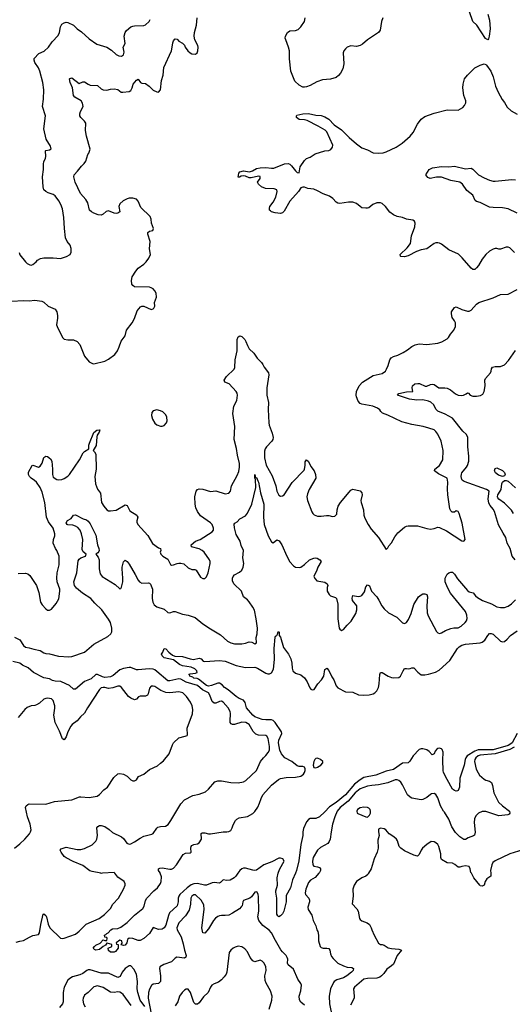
# Model space of a CAD drawing. Header units: inches. Extents: x 1473912 to 1647258, y 640388 to 773423.
# Tile 185 of 256: x 1572488 to 1577816, y 668584 to 679228. Entities that reach past the tile are written whole.
import ezdxf

# ---------------------------------------------------------------- set-up
doc = ezdxf.new("R2010")
doc.units = ezdxf.units.IN
doc.header["$MEASUREMENT"] = 0
doc.layers.add('B5676', color=7, linetype='Continuous')
doc.layers.add('B5677', color=7, linetype='Continuous')

msp = doc.modelspace()

# ---------------------------------------------------------------- linework, layer by layer
at = {"layer": 'B5676', "color": 5}
for points, elevation in [([(1572450, 669257), (1572490, 669268), (1572528, 669272), (1572593, 669310), (1572630, 669326), (1572690, 669337), (1572703, 669357), (1572715, 669445), (1572743, 669557), (1572750, 669561), (1572770, 669544), (1572776, 669530), (1572796, 669450), (1572814, 669410), (1572930, 669300), (1572950, 669296), (1572970, 669300), (1573090, 669343), (1573130, 669374), (1573207, 669450), (1573348, 669512), (1573406, 669554), (1573470, 669620), (1573494, 669666), (1573557, 669730), (1573611, 669830), (1573627, 669870), (1573627, 669887), (1573617, 669910), (1573550, 669959), (1573517, 670000)], 760), ([(1574848, 670000), (1574827, 669970), (1574806, 669950), (1574766, 669926), (1574730, 669922), (1574690, 669929), (1574661, 669899), (1574650, 669893), (1574590, 669899), (1574570, 669896), (1574510, 669873), (1574488, 669872), (1574410, 669890), (1574373, 669887), (1574344, 669876), (1574298, 669842), (1574221, 669770), (1574208, 669752), (1574203, 669730), (1574202, 669690), (1574190, 669650), (1574109, 669571), (1574096, 669544), (1574070, 669441), (1574050, 669410), (1574030, 669396), (1573990, 669393), (1573930, 669415), (1573891, 669350), (1573830, 669294), (1573790, 669275), (1573770, 669273), (1573710, 669295), (1573670, 669299), (1573655, 669285), (1573646, 669250), (1573630, 669222), (1573610, 669218), (1573587, 669227), (1573595, 669245), (1573594, 669270), (1573570, 669277), (1573532, 669250), (1573534, 669234), (1573554, 669230), (1573554, 669190), (1573524, 669156), (1573510, 669149), (1573469, 669149), (1573447, 669167), (1573446, 669190), (1573486, 669210), (1573486, 669230), (1573434, 669246), (1573430, 669246), (1573416, 669224), (1573390, 669209), (1573350, 669175), (1573311, 669169), (1573296, 669176), (1573282, 669190), (1573298, 669210), (1573310, 669222), (1573357, 669243), (1573390, 669282), (1573410, 669272), (1573430, 669274), (1573435, 669295), (1573430, 669306), (1573408, 669308), (1573405, 669330), (1573421, 669339), (1573429, 669350), (1573445, 669355), (1573473, 669390), (1573490, 669398), (1573550, 669404), (1573583, 669417), (1573651, 669469), (1573730, 669548), (1573819, 669621), (1573834, 669646), (1573850, 669707), (1573864, 669730), (1573939, 669810), (1573977, 669843), (1574011, 669890), (1574018, 669910), (1574022, 669962), (1574008, 670000)], 740), ([(1573385, 670000), (1573370, 669999), (1573364, 670000)], 760), ([(1575470, 670000), (1575438, 669930), (1575418, 669842), (1575370, 669759), (1575369, 669690), (1575344, 669590), (1575330, 669563), (1575310, 669541), (1575291, 669530), (1575280, 669540), (1575270, 669558), (1575268, 669732), (1575257, 669797), (1575258, 669810), (1575278, 669870), (1575274, 669950), (1575284, 670000)], 740), ([(1575723, 670000), (1575685, 669955), (1575634, 669926), (1575610, 669901), (1575581, 669830), (1575574, 669790), (1575580, 669770), (1575614, 669730), (1575624, 669710), (1575623, 669690), (1575606, 669634), (1575609, 669610), (1575647, 669547), (1575662, 669490), (1575692, 669432), (1575702, 669390), (1575712, 669370), (1575720, 669330), (1575720, 669270), (1575739, 669210), (1575750, 669198), (1575770, 669192), (1575810, 669192), (1575830, 669187), (1575843, 669170), (1575848, 669130), (1575861, 669101), (1575878, 669078), (1575930, 669030), (1575990, 668999), (1576030, 668986), (1576080, 668980), (1576097, 668970), (1576094, 668950), (1576076, 668930), (1576026, 668890), (1575990, 668871), (1575918, 668850), (1575889, 668831), (1575881, 668819), (1575851, 668750), (1575835, 668670), (1575839, 668590), (1575866, 668450)], 760), ([(1576261, 670000), (1576253, 669987), (1576231, 669970), (1576189, 669951), (1576131, 669910), (1576104, 669870), (1576090, 669830), (1576093, 669753), (1576085, 669670), (1576135, 669615), (1576150, 669590), (1576162, 669510), (1576170, 669499), (1576190, 669485), (1576245, 669465), (1576270, 669446), (1576291, 669410), (1576295, 669390), (1576323, 669330), (1576370, 669246), (1576390, 669231), (1576410, 669231), (1576430, 669223), (1576475, 669195), (1576510, 669186), (1576590, 669181), (1576616, 669170), (1576569, 669111), (1576530, 669017), (1576510, 668998), (1576458, 668962), (1576425, 668915), (1576400, 668890), (1576382, 668878), (1576350, 668868), (1576250, 668864), (1576210, 668856), (1576109, 668770), (1576100, 668750), (1576107, 668670), (1576105, 668650), (1576065, 668575)], 780), ([(1577584, 670000), (1577585, 669990), (1577582, 669970), (1577541, 669939), (1577523, 669910), (1577510, 669873), (1577490, 669860), (1577470, 669864), (1577464, 669870), (1577400, 669950), (1577373, 670000)], 780), ([(1575570, 668576), (1575528, 668608), (1575513, 668633), (1575511, 668670), (1575530, 668731), (1575536, 668790), (1575529, 668810), (1575497, 668857), (1575450, 668962), (1575390, 669010), (1575384, 669030), (1575389, 669070), (1575382, 669090), (1575370, 669113), (1575331, 669151), (1575314, 669174), (1575254, 669274), (1575210, 669358), (1575186, 669386), (1575116, 669436), (1575073, 669490), (1575062, 669530), (1575073, 669590), (1575070, 669750), (1575068, 669770), (1575055, 669795), (1575050, 669801), (1575030, 669796), (1574995, 669745), (1574976, 669730), (1574910, 669706), (1574902, 669690), (1574894, 669650), (1574884, 669636), (1574864, 669616), (1574790, 669569), (1574750, 669546), (1574710, 669542), (1574670, 669545), (1574650, 669539), (1574630, 669532), (1574606, 669514), (1574583, 669490), (1574530, 669398), (1574490, 669354), (1574470, 669358), (1574456, 669410), (1574482, 669610), (1574478, 669658), (1574466, 669686), (1574450, 669709), (1574390, 669766), (1574370, 669767), (1574350, 669752), (1574340, 669730), (1574335, 669665), (1574319, 669601), (1574280, 669540), (1574210, 669466), (1574193, 669430), (1574188, 669410), (1574190, 669390), (1574233, 669313), (1574257, 669237), (1574269, 669169), (1574287, 669110), (1574285, 669095), (1574270, 669084), (1574188, 669092), (1574170, 669082), (1574130, 669044), (1574045, 669015), (1574005, 668990), (1573999, 668970), (1574012, 668892), (1574009, 668830), (1573990, 668808), (1573930, 668801), (1573912, 668788), (1573891, 668749), (1573880, 668710), (1573879, 668650), (1573910, 668482)], 760), ([(1575187, 668530), (1575216, 668630), (1575220, 668670), (1575201, 668730), (1575152, 668812), (1575142, 668842), (1575141, 668890), (1575155, 668950), (1575151, 668991), (1575130, 669032), (1575110, 669051), (1575090, 669061), (1575030, 669043), (1575010, 669055), (1574981, 669090), (1574953, 669150), (1574923, 669183), (1574890, 669206), (1574850, 669214), (1574817, 669203), (1574796, 669190), (1574772, 669170), (1574755, 669145), (1574727, 668930), (1574720, 668910), (1574701, 668879), (1574672, 668848), (1574637, 668823), (1574590, 668806), (1574566, 668790), (1574550, 668770), (1574528, 668710), (1574477, 668663), (1574430, 668601), (1574410, 668587), (1574390, 668587), (1574370, 668605), (1574337, 668710), (1574310, 668746), (1574290, 668749), (1574270, 668736), (1574244, 668710), (1574216, 668670), (1574199, 668610), (1574171, 668569)], 780), ([(1573840, 668560), (1573789, 668630), (1573766, 668710), (1573760, 668750), (1573763, 668830), (1573750, 668910), (1573724, 668964), (1573690, 668998), (1573670, 668998), (1573630, 668971), (1573596, 668930), (1573574, 668886), (1573550, 668872), (1573450, 668919), (1573370, 668922), (1573250, 668958), (1573230, 668957), (1573214, 668950), (1573170, 668917), (1573138, 668902), (1573060, 668880), (1573030, 668864), (1573010, 668844), (1572967, 668770), (1572957, 668710), (1572958, 668610), (1572950, 668590), (1572917, 668550)], 760), ([(1573692, 668572), (1573608, 668688), (1573590, 668705), (1573570, 668714), (1573550, 668717), (1573510, 668710), (1573470, 668716), (1573390, 668765), (1573330, 668783), (1573290, 668771), (1573270, 668755), (1573230, 668710), (1573190, 668681), (1573173, 668650), (1573170, 668630), (1573178, 668590), (1573195, 668555)], 780)]:
    msp.add_lwpolyline(points, dxfattribs=dict(at, elevation=elevation))
at = {"layer": 'B5677', "color": 5}
for points, elevation in [([(1572404, 676184), (1572530, 676192), (1572591, 676189), (1572650, 676196), (1572726, 676186), (1572750, 676176), (1572797, 676130), (1572870, 676100), (1572889, 676069), (1572898, 676030), (1572898, 676002), (1572887, 675930), (1572892, 675910), (1572950, 675794), (1572970, 675775), (1573010, 675768), (1573070, 675768), (1573110, 675750), (1573137, 675717), (1573190, 675591), (1573238, 675530), (1573274, 675510), (1573290, 675507), (1573410, 675537), (1573450, 675557), (1573515, 675610), (1573544, 675650), (1573565, 675690), (1573586, 675754), (1573627, 675810), (1573642, 675870), (1573706, 675950), (1573730, 675998), (1573759, 676081), (1573796, 676124), (1573809, 676131), (1573830, 676131), (1573910, 676096), (1573930, 676101), (1573939, 676110), (1573949, 676130), (1573946, 676170), (1573969, 676230), (1573964, 676270), (1573950, 676297), (1573930, 676317), (1573910, 676329), (1573890, 676335), (1573730, 676339), (1573710, 676355), (1573701, 676370), (1573698, 676410), (1573706, 676450), (1573743, 676510), (1573770, 676541), (1573830, 676585), (1573855, 676610), (1573886, 676650), (1573903, 676690), (1573892, 676752), (1573900, 676830), (1573874, 676910), (1573873, 676927), (1573890, 676941), (1573928, 676950), (1573934, 676970), (1573912, 677030), (1573911, 677070), (1573900, 677100), (1573799, 677199), (1573770, 677266), (1573750, 677289), (1573710, 677299), (1573670, 677298), (1573651, 677290), (1573608, 677270), (1573570, 677237), (1573559, 677210), (1573570, 677150), (1573550, 677137), (1573530, 677134), (1573510, 677137), (1573450, 677161), (1573424, 677156), (1573390, 677125), (1573370, 677116), (1573338, 677118), (1573290, 677136), (1573264, 677150), (1573242, 677170), (1573225, 677250), (1573204, 677284), (1573147, 677350), (1573089, 677470), (1573073, 677530), (1573077, 677550), (1573114, 677590), (1573155, 677645), (1573186, 677674), (1573203, 677697), (1573224, 677770), (1573235, 677785), (1573250, 677830), (1573210, 677970), (1573199, 678030), (1573203, 678110), (1573190, 678132), (1573148, 678170), (1573138, 678190), (1573138, 678210), (1573146, 678234), (1573174, 678290), (1573167, 678327), (1573151, 678351), (1573085, 678390), (1573070, 678410), (1573059, 678490), (1573033, 678550), (1573028, 678590), (1573030, 678594), (1573050, 678598), (1573130, 678539), (1573170, 678558), (1573190, 678558), (1573230, 678530), (1573250, 678522), (1573330, 678518), (1573370, 678480), (1573390, 678469), (1573430, 678466), (1573470, 678477), (1573510, 678480), (1573550, 678473), (1573586, 678446), (1573603, 678443), (1573670, 678451), (1573690, 678463), (1573704, 678490), (1573715, 678530), (1573750, 678573), (1573770, 678587), (1573796, 678550), (1573810, 678543), (1573850, 678538), (1573888, 678510), (1573930, 678468), (1573970, 678447), (1573990, 678446), (1574012, 678470), (1574022, 678570), (1574038, 678630), (1574047, 678710), (1574128, 678892), (1574138, 678930), (1574143, 678977), (1574150, 678999), (1574164, 679016), (1574170, 679022), (1574190, 679016), (1574210, 678997), (1574250, 678976), (1574270, 678951), (1574278, 678930), (1574306, 678890), (1574330, 678869), (1574350, 678860), (1574390, 678857), (1574406, 678870), (1574414, 678890), (1574418, 678930), (1574414, 678950), (1574382, 679010), (1574374, 679050), (1574378, 679090), (1574400, 679170), (1574406, 679250)], 820), ([(1572482, 676710), (1572490, 676685), (1572550, 676611), (1572570, 676591), (1572597, 676577), (1572610, 676574), (1572630, 676581), (1572665, 676610), (1572679, 676630), (1572712, 676648), (1572748, 676652), (1572850, 676652), (1572930, 676648), (1572993, 676667), (1573035, 676690), (1573045, 676715), (1573045, 676755), (1573034, 676790), (1573002, 676830), (1572982, 676870), (1572971, 676970), (1572966, 677090), (1572950, 677182), (1572934, 677230), (1572911, 677270), (1572870, 677324), (1572850, 677337), (1572795, 677355), (1572770, 677370), (1572750, 677390), (1572740, 677420), (1572735, 677530), (1572746, 677610), (1572746, 677670), (1572750, 677690), (1572767, 677730), (1572770, 677750), (1572766, 677810), (1572770, 677815), (1572810, 677821), (1572828, 677832), (1572820, 677860), (1572775, 677935), (1572748, 678048), (1572766, 678190), (1572733, 678290), (1572745, 678370), (1572748, 678470), (1572737, 678550), (1572707, 678670), (1572690, 678707), (1572650, 678765), (1572643, 678790), (1572643, 678810), (1572696, 678864), (1572753, 678887), (1572799, 678930), (1572839, 678990), (1572903, 679057), (1572919, 679090), (1572930, 679150), (1572942, 679178), (1572970, 679195), (1572990, 679201), (1573010, 679199), (1573069, 679169), (1573110, 679130), (1573157, 679097), (1573240, 679020), (1573322, 678962), (1573431, 678930), (1573480, 678900), (1573530, 678851), (1573559, 678839), (1573590, 678833), (1573610, 678848), (1573617, 678877), (1573606, 678930), (1573630, 678970), (1573618, 679050), (1573630, 679090), (1573644, 679110), (1573689, 679150), (1573710, 679158), (1573730, 679162), (1573830, 679164), (1573850, 679171), (1573889, 679210), (1573898, 679230)], 840), ([(1576415, 679250), (1576400, 679210), (1576386, 679114), (1576368, 679090), (1576250, 679010), (1576197, 678963), (1576170, 678948), (1576130, 678939), (1576070, 678947), (1576030, 678932), (1576010, 678913), (1575993, 678890), (1575985, 678870), (1575993, 678750), (1575984, 678696), (1575959, 678650), (1575936, 678624), (1575910, 678605), (1575850, 678586), (1575763, 678577), (1575703, 678557), (1575630, 678517), (1575590, 678501), (1575570, 678497), (1575550, 678499), (1575510, 678519), (1575465, 678565), (1575422, 678670), (1575406, 678806), (1575407, 678890), (1575397, 678930), (1575365, 679010), (1575360, 679030), (1575361, 679050), (1575386, 679090), (1575410, 679108), (1575470, 679110), (1575499, 679121), (1575527, 679150), (1575569, 679210), (1575575, 679250)], 780), ([(1577550, 679287), (1577570, 679222), (1577575, 679130), (1577567, 679050), (1577559, 679021), (1577550, 679009), (1577525, 679025), (1577433, 679170), (1577389, 679210), (1577353, 679313)], 780), ([(1577838, 676710), (1577790, 676762), (1577770, 676769), (1577750, 676769), (1577690, 676749), (1577670, 676749), (1577650, 676756), (1577630, 676756), (1577610, 676749), (1577570, 676725), (1577530, 676690), (1577490, 676639), (1577450, 676569), (1577430, 676544), (1577410, 676529), (1577390, 676529), (1577370, 676541), (1577274, 676654), (1577234, 676694), (1577130, 676741), (1577050, 676801), (1577030, 676812), (1577010, 676817), (1576990, 676815), (1576970, 676807), (1576890, 676752), (1576830, 676740), (1576778, 676722), (1576690, 676676), (1576650, 676666), (1576610, 676669), (1576606, 676670), (1576602, 676690), (1576680, 676760), (1576715, 676810), (1576727, 676890), (1576762, 676990), (1576767, 677030), (1576757, 677050), (1576741, 677061), (1576670, 677070), (1576628, 677088), (1576570, 677102), (1576530, 677117), (1576490, 677148), (1576444, 677210), (1576410, 677240), (1576390, 677248), (1576350, 677247), (1576306, 677230), (1576264, 677196), (1576250, 677190), (1576230, 677190), (1576190, 677196), (1576170, 677207), (1576130, 677240), (1576090, 677255), (1576044, 677256), (1575950, 677240), (1575930, 677243), (1575910, 677256), (1575876, 677296), (1575840, 677320), (1575770, 677346), (1575710, 677379), (1575670, 677395), (1575604, 677404), (1575570, 677416), (1575550, 677417), (1575530, 677409), (1575503, 677370), (1575410, 677265), (1575350, 677157), (1575330, 677141), (1575310, 677133), (1575250, 677141), (1575212, 677152), (1575200, 677160), (1575189, 677170), (1575189, 677190), (1575193, 677210), (1575230, 677257), (1575259, 677310), (1575273, 677370), (1575269, 677390), (1575240, 677400), (1575145, 677405), (1575103, 677423), (1575069, 677450), (1575059, 677470), (1575089, 677510), (1575090, 677532), (1575070, 677538), (1574990, 677517), (1574970, 677519), (1574930, 677538), (1574910, 677541), (1574884, 677536), (1574865, 677525), (1574850, 677526), (1574858, 677570), (1574870, 677585), (1574910, 677594), (1574975, 677585), (1575006, 677594), (1575050, 677619), (1575090, 677627), (1575149, 677629), (1575210, 677622), (1575236, 677624), (1575351, 677669), (1575390, 677673), (1575410, 677666), (1575427, 677650), (1575470, 677594), (1575490, 677576), (1575510, 677572), (1575523, 677637), (1575570, 677705), (1575590, 677726), (1575630, 677743), (1575683, 677777), (1575790, 677809), (1575830, 677814), (1575854, 677826), (1575871, 677849), (1575873, 677870), (1575810, 678017), (1575793, 678033), (1575717, 678077), (1575598, 678138), (1575570, 678147), (1575510, 678150), (1575483, 678170), (1575480, 678190), (1575485, 678195), (1575549, 678211), (1575613, 678213), (1575690, 678197), (1575750, 678193), (1575790, 678179), (1575833, 678153), (1575890, 678092), (1575970, 678037), (1576050, 677955), (1576130, 677886), (1576190, 677844), (1576250, 677823), (1576310, 677788), (1576370, 677785), (1576419, 677790), (1576450, 677799), (1576561, 677850), (1576625, 677895), (1576712, 677970), (1576742, 678010), (1576790, 678100), (1576830, 678151), (1576870, 678180), (1576970, 678216), (1577110, 678254), (1577230, 678251), (1577280, 678280), (1577299, 678301), (1577312, 678330), (1577312, 678350), (1577290, 678410), (1577280, 678490), (1577284, 678530), (1577300, 678590), (1577331, 678630), (1577410, 678706), (1577470, 678737), (1577510, 678750), (1577530, 678744), (1577537, 678737), (1577585, 678670), (1577610, 678610), (1577636, 678510), (1577664, 678444), (1577705, 678365), (1577732, 678332), (1577762, 678282), (1577802, 678242), (1577870, 678208)], 780), ([(1577870, 677138), (1577770, 677184), (1577710, 677195), (1577610, 677197), (1577570, 677202), (1577470, 677251), (1577430, 677261), (1577415, 677275), (1577390, 677330), (1577323, 677383), (1577278, 677450), (1577250, 677471), (1577150, 677491), (1577050, 677525), (1576995, 677525), (1576929, 677510), (1576901, 677521), (1576882, 677550), (1576917, 677610), (1576952, 677628), (1577050, 677640), (1577130, 677637), (1577190, 677643), (1577310, 677615), (1577370, 677622), (1577390, 677611), (1577451, 677550), (1577510, 677517), (1577570, 677493), (1577610, 677484), (1577630, 677484), (1577810, 677501), (1577850, 677498)], 760), ([(1572470, 673242), (1572550, 673246), (1572577, 673237), (1572599, 673219), (1572670, 673110), (1572695, 673035), (1572713, 672930), (1572730, 672901), (1572770, 672859), (1572790, 672845), (1572810, 672844), (1572830, 672854), (1572883, 672917), (1572912, 672968), (1572923, 673050), (1572921, 673070), (1572893, 673150), (1572888, 673190), (1572893, 673247), (1572913, 673333), (1572914, 673430), (1572890, 673489), (1572875, 673510), (1572850, 673568), (1572852, 673608), (1572867, 673650), (1572867, 673670), (1572848, 673730), (1572800, 673800), (1572778, 673850), (1572760, 674010), (1572730, 674120), (1572709, 674170), (1572670, 674227), (1572648, 674248), (1572610, 674273), (1572593, 674290), (1572583, 674310), (1572583, 674337), (1572623, 674410), (1572630, 674414), (1572690, 674392), (1572710, 674400), (1572730, 674435), (1572750, 674496), (1572770, 674509), (1572790, 674506), (1572822, 674482), (1572835, 674455), (1572842, 674370), (1572842, 674310), (1572850, 674284), (1572890, 674258), (1572910, 674254), (1572943, 674257), (1572970, 674267), (1573010, 674294), (1573028, 674312), (1573136, 674470), (1573175, 674545), (1573190, 674561), (1573235, 674590), (1573235, 674630), (1573241, 674650), (1573290, 674765), (1573321, 674790), (1573353, 674793), (1573348, 674770), (1573325, 674735), (1573321, 674719), (1573314, 674626), (1573281, 674570), (1573297, 674557), (1573310, 674530), (1573315, 674370), (1573300, 674290), (1573309, 674210), (1573330, 674151), (1573361, 674110), (1573374, 674010), (1573398, 673970), (1573430, 673930), (1573450, 673920), (1573470, 673917), (1573530, 673927), (1573630, 673984), (1573650, 673975), (1573680, 673920), (1573754, 673870), (1573760, 673860), (1573765, 673850), (1573754, 673810), (1573755, 673795), (1573765, 673770), (1573873, 673653), (1573925, 673565), (1573990, 673518), (1574011, 673510), (1574014, 673490), (1574008, 673470), (1574015, 673450), (1574035, 673430), (1574090, 673395), (1574120, 673340), (1574131, 673331), (1574150, 673333), (1574190, 673350), (1574208, 673352), (1574232, 673352), (1574264, 673344), (1574310, 673303), (1574350, 673286), (1574383, 673283), (1574397, 673277), (1574443, 673203), (1574470, 673186), (1574490, 673186), (1574510, 673205), (1574525, 673250), (1574547, 673350), (1574548, 673370), (1574542, 673390), (1574483, 673470), (1574462, 673490), (1574430, 673506), (1574345, 673530), (1574341, 673550), (1574390, 673589), (1574441, 673610), (1574570, 673690), (1574584, 673710), (1574585, 673730), (1574570, 673770), (1574551, 673790), (1574445, 673865), (1574411, 673910), (1574393, 673950), (1574384, 673990), (1574382, 674070), (1574396, 674130), (1574410, 674150), (1574430, 674156), (1574470, 674152), (1574550, 674129), (1574610, 674135), (1574710, 674102), (1574750, 674110), (1574769, 674130), (1574778, 674190), (1574840, 674300), (1574857, 674343), (1574864, 674390), (1574864, 674430), (1574842, 674522), (1574833, 674593), (1574809, 674690), (1574815, 674830), (1574794, 674970), (1574804, 675050), (1574835, 675110), (1574844, 675170), (1574840, 675190), (1574828, 675210), (1574752, 675292), (1574707, 675310), (1574701, 675330), (1574725, 675370), (1574806, 675450), (1574813, 675467), (1574819, 675550), (1574839, 675650), (1574840, 675770), (1574850, 675799), (1574870, 675811), (1574890, 675805), (1574922, 675770), (1574935, 675750), (1574950, 675707), (1574969, 675670), (1575022, 675622), (1575057, 675570), (1575102, 675522), (1575119, 675499), (1575131, 675470), (1575179, 675410), (1575183, 675390), (1575162, 675250), (1575161, 675170), (1575179, 675090), (1575175, 675015), (1575182, 674870), (1575185, 674845), (1575219, 674759), (1575229, 674710), (1575226, 674690), (1575215, 674670), (1575157, 674610), (1575143, 674590), (1575136, 674564), (1575137, 674490), (1575154, 674414), (1575218, 674298), (1575260, 674190), (1575270, 674130), (1575290, 674088), (1575310, 674078), (1575330, 674079), (1575350, 674091), (1575436, 674224), (1575563, 674357), (1575569, 674370), (1575576, 674410), (1575575, 674450), (1575590, 674471), (1575610, 674451), (1575638, 674398), (1575672, 674352), (1575688, 674310), (1575691, 674270), (1575618, 674150), (1575599, 674101), (1575594, 674070), (1575602, 674030), (1575649, 673909), (1575658, 673890), (1575674, 673874), (1575710, 673862), (1575750, 673861), (1575808, 673868), (1575830, 673868), (1575870, 673857), (1575898, 673862), (1575917, 673883), (1575921, 673930), (1575933, 673970), (1575957, 674010), (1576050, 674121), (1576070, 674141), (1576091, 674151), (1576170, 674135), (1576190, 674112), (1576191, 674090), (1576178, 674030), (1576180, 674010), (1576206, 673930), (1576210, 673870), (1576221, 673841), (1576257, 673770), (1576290, 673721), (1576370, 673630), (1576450, 673501), (1576470, 673519), (1576481, 673539), (1576510, 673574), (1576544, 673636), (1576579, 673681), (1576650, 673742), (1576670, 673753), (1576690, 673757), (1576790, 673756), (1576890, 673728), (1576930, 673722), (1576970, 673727), (1577010, 673741), (1577030, 673740), (1577103, 673703), (1577270, 673593), (1577290, 673589), (1577306, 673610), (1577273, 673787), (1577242, 673890), (1577230, 673913), (1577210, 673918), (1577190, 673904), (1577165, 673905), (1577150, 673918), (1577141, 673941), (1577119, 674090), (1577116, 674156), (1577120, 674230), (1577111, 674270), (1577019, 674319), (1576973, 674350), (1576977, 674370), (1577028, 674410), (1577063, 674470), (1577069, 674570), (1577046, 674670), (1577010, 674749), (1576990, 674777), (1576970, 674795), (1576914, 674814), (1576851, 674831), (1576730, 674851), (1576621, 674881), (1576470, 674954), (1576413, 674973), (1576393, 674993), (1576384, 675010), (1576359, 675030), (1576309, 675050), (1576190, 675070), (1576170, 675078), (1576150, 675104), (1576131, 675150), (1576127, 675170), (1576130, 675210), (1576160, 675270), (1576195, 675310), (1576310, 675383), (1576410, 675405), (1576444, 675430), (1576457, 675450), (1576473, 675490), (1576492, 675550), (1576507, 675573), (1576530, 675588), (1576577, 675603), (1576634, 675630), (1576682, 675658), (1576730, 675695), (1576766, 675714), (1576810, 675723), (1576890, 675715), (1577010, 675732), (1577054, 675746), (1577110, 675777), (1577126, 675794), (1577147, 675830), (1577182, 675870), (1577202, 675910), (1577200, 675950), (1577191, 675971), (1577166, 676010), (1577159, 676050), (1577159, 676070), (1577190, 676118), (1577210, 676125), (1577270, 676096), (1577330, 676076), (1577350, 676076), (1577370, 676087), (1577428, 676152), (1577454, 676170), (1577610, 676220), (1577690, 676256), (1577770, 676262), (1577868, 676312)], 780), ([(1577847, 673390), (1577816, 673430), (1577793, 673510), (1577759, 673570), (1577746, 673630), (1577716, 673676), (1577668, 673768), (1577625, 673910), (1577610, 673937), (1577576, 673976), (1577563, 674003), (1577554, 674050), (1577566, 674130), (1577537, 674150), (1577295, 674235), (1577273, 674250), (1577270, 674257), (1577263, 674290), (1577265, 674315), (1577271, 674330), (1577322, 674390), (1577333, 674410), (1577345, 674455), (1577347, 674510), (1577335, 674610), (1577334, 674710), (1577322, 674742), (1577281, 674781), (1577170, 674920), (1577090, 674963), (1577010, 674996), (1576990, 675017), (1576966, 675066), (1576935, 675095), (1576910, 675105), (1576850, 675117), (1576784, 675116), (1576705, 675125), (1576573, 675170), (1576590, 675187), (1576670, 675205), (1576739, 675210), (1576734, 675250), (1576736, 675270), (1576761, 675290), (1576795, 675295), (1576814, 675294), (1576873, 675267), (1576890, 675267), (1576930, 675286), (1576950, 675289), (1576970, 675283), (1577021, 675250), (1577088, 675248), (1577110, 675243), (1577147, 675227), (1577202, 675182), (1577230, 675168), (1577270, 675165), (1577288, 675170), (1577317, 675183), (1577330, 675195), (1577342, 675190), (1577362, 675170), (1577390, 675157), (1577430, 675159), (1577473, 675167), (1577499, 675181), (1577512, 675208), (1577523, 675270), (1577519, 675330), (1577525, 675350), (1577581, 675410), (1577589, 675430), (1577590, 675452), (1577602, 675470), (1577630, 675479), (1577690, 675478), (1577730, 675497), (1577775, 675545), (1577850, 675651)], 760), ([(1572433, 672553), (1572490, 672523), (1572530, 672462), (1572550, 672444), (1572590, 672439), (1572642, 672422), (1572709, 672409), (1572750, 672382), (1572770, 672375), (1572810, 672374), (1572908, 672348), (1573020, 672340), (1573050, 672343), (1573189, 672391), (1573290, 672477), (1573441, 672559), (1573472, 672588), (1573485, 672610), (1573485, 672650), (1573470, 672710), (1573450, 672747), (1573377, 672850), (1573300, 672920), (1573257, 672970), (1573167, 673027), (1573101, 673081), (1573082, 673110), (1573075, 673150), (1573105, 673250), (1573121, 673379), (1573130, 673397), (1573148, 673412), (1573200, 673430), (1573207, 673450), (1573176, 673476), (1573162, 673502), (1573169, 673610), (1573158, 673670), (1573143, 673710), (1573117, 673737), (1573093, 673753), (1573064, 673764), (1573010, 673767), (1573002, 673770), (1572989, 673790), (1573005, 673815), (1573045, 673835), (1573070, 673871), (1573090, 673877), (1573173, 673833), (1573210, 673820), (1573230, 673806), (1573250, 673777), (1573310, 673655), (1573328, 673550), (1573344, 673510), (1573346, 673490), (1573342, 673478), (1573334, 673466), (1573311, 673450), (1573337, 673417), (1573348, 673390), (1573347, 673290), (1573358, 673238), (1573380, 673210), (1573521, 673121), (1573570, 673075), (1573582, 673078), (1573590, 673092), (1573603, 673150), (1573605, 673190), (1573595, 673290), (1573596, 673310), (1573612, 673368), (1573630, 673384), (1573650, 673370), (1573670, 673343), (1573737, 673230), (1573768, 673168), (1573784, 673150), (1573810, 673138), (1573880, 673140), (1573890, 673137), (1573904, 673124), (1573923, 673070), (1573921, 672970), (1573926, 672930), (1573942, 672902), (1573970, 672880), (1574050, 672855), (1574090, 672819), (1574110, 672816), (1574150, 672830), (1574170, 672832), (1574250, 672800), (1574310, 672792), (1574386, 672766), (1574470, 672697), (1574550, 672643), (1574658, 672578), (1574736, 672510), (1574770, 672490), (1574810, 672482), (1574890, 672482), (1574930, 672487), (1574970, 672503), (1574998, 672498), (1575030, 672479), (1575049, 672491), (1575047, 672550), (1575057, 672590), (1575060, 672650), (1575047, 672750), (1575026, 672846), (1575010, 672877), (1574970, 672935), (1574950, 672958), (1574910, 672990), (1574887, 673050), (1574805, 673130), (1574790, 673162), (1574788, 673190), (1574796, 673210), (1574810, 673227), (1574866, 673254), (1574890, 673277), (1574906, 673310), (1574912, 673350), (1574903, 673410), (1574910, 673490), (1574885, 673545), (1574871, 673590), (1574830, 673662), (1574810, 673735), (1574806, 673774), (1574815, 673785), (1574840, 673800), (1574868, 673832), (1574930, 673864), (1574950, 673893), (1575000, 673990), (1575041, 674170), (1575037, 674257), (1575030, 674270), (1575030, 674311), (1575033, 674293), (1575040, 674280), (1575050, 674279), (1575062, 674242), (1575070, 674230), (1575094, 674114), (1575127, 673990), (1575124, 673850), (1575132, 673770), (1575177, 673650), (1575210, 673582), (1575230, 673571), (1575270, 673604), (1575293, 673593), (1575324, 673550), (1575376, 673430), (1575410, 673367), (1575450, 673323), (1575470, 673311), (1575510, 673305), (1575530, 673311), (1575570, 673337), (1575621, 673390), (1575670, 673408), (1575690, 673410), (1575706, 673406), (1575735, 673390), (1575747, 673370), (1575711, 673310), (1575702, 673278), (1575671, 673210), (1575682, 673182), (1575701, 673161), (1575790, 673147), (1575815, 673130), (1575821, 673110), (1575813, 673090), (1575815, 673050), (1575834, 673014), (1575850, 672998), (1575903, 672983), (1575916, 672970), (1575930, 672910), (1575929, 672750), (1575944, 672650), (1575950, 672639), (1575970, 672624), (1575990, 672635), (1576030, 672684), (1576074, 672726), (1576123, 672810), (1576134, 672850), (1576134, 672890), (1576088, 672950), (1576084, 672976), (1576090, 673005), (1576150, 672993), (1576170, 672995), (1576190, 673004), (1576216, 673044), (1576230, 673098), (1576250, 673119), (1576270, 673106), (1576294, 673050), (1576352, 672990), (1576374, 672954), (1576404, 672890), (1576430, 672859), (1576476, 672816), (1576567, 672770), (1576628, 672708), (1576650, 672702), (1576670, 672713), (1576695, 672745), (1576723, 672810), (1576750, 672907), (1576802, 672990), (1576829, 673011), (1576850, 673020), (1576870, 673022), (1576890, 673013), (1576900, 672990), (1576890, 672890), (1576896, 672816), (1576905, 672785), (1576995, 672615), (1577010, 672599), (1577030, 672594), (1577050, 672599), (1577095, 672625), (1577152, 672648), (1577185, 672655), (1577230, 672655), (1577264, 672670), (1577307, 672710), (1577320, 672730), (1577327, 672753), (1577324, 672790), (1577309, 672830), (1577149, 673030), (1577114, 673090), (1577091, 673150), (1577090, 673190), (1577110, 673233), (1577130, 673250), (1577150, 673257), (1577170, 673254), (1577190, 673234), (1577222, 673182), (1577330, 673056), (1577350, 673042), (1577392, 673032), (1577418, 672998), (1577440, 672980), (1577493, 672950), (1577590, 672913), (1577650, 672881), (1577690, 672874), (1577730, 672874), (1577771, 672889), (1577806, 672914), (1577850, 672957)], 760), ([(1577830, 673890), (1577806, 673926), (1577730, 674001), (1577670, 674044), (1577660, 674060), (1577655, 674070), (1577660, 674090), (1577686, 674130), (1577694, 674150), (1577702, 674210), (1577710, 674230), (1577730, 674246), (1577750, 674248), (1577770, 674238), (1577850, 674168)], 740), ([(1574008, 670000), (1574006, 670006), (1573989, 670030), (1573988, 670050), (1574003, 670057), (1574030, 670058), (1574110, 670045), (1574130, 670046), (1574150, 670054), (1574183, 670090), (1574255, 670205), (1574281, 670219), (1574330, 670223), (1574344, 670230), (1574340, 670270), (1574343, 670290), (1574350, 670301), (1574370, 670311), (1574410, 670319), (1574430, 670331), (1574453, 670370), (1574449, 670430), (1574461, 670439), (1574490, 670439), (1574530, 670428), (1574550, 670428), (1574690, 670448), (1574730, 670449), (1574750, 670453), (1574770, 670464), (1574787, 670490), (1574797, 670523), (1574821, 670570), (1574836, 670584), (1574862, 670598), (1574950, 670613), (1575010, 670648), (1575032, 670668), (1575064, 670716), (1575083, 670757), (1575098, 670810), (1575119, 670850), (1575210, 670952), (1575286, 671014), (1575310, 671025), (1575370, 671037), (1575470, 671039), (1575530, 671051), (1575557, 671070), (1575570, 671090), (1575577, 671110), (1575577, 671130), (1575567, 671147), (1575550, 671154), (1575510, 671155), (1575490, 671162), (1575430, 671210), (1575354, 671250), (1575318, 671290), (1575301, 671330), (1575286, 671410), (1575290, 671438), (1575323, 671510), (1575320, 671530), (1575250, 671630), (1575231, 671651), (1575210, 671660), (1575150, 671658), (1575110, 671661), (1575030, 671693), (1575010, 671710), (1574940, 671790), (1574926, 671846), (1574910, 671870), (1574862, 671890), (1574830, 671910), (1574744, 671984), (1574702, 672010), (1574676, 672036), (1574650, 672054), (1574630, 672056), (1574563, 672030), (1574530, 672024), (1574509, 672030), (1574420, 672100), (1574406, 672106), (1574370, 672110), (1574360, 672120), (1574327, 672130), (1574326, 672146), (1574318, 672150), (1574330, 672156), (1574390, 672162), (1574406, 672170), (1574402, 672190), (1574381, 672210), (1574342, 672230), (1574250, 672243), (1574216, 672256), (1574150, 672308), (1574050, 672331), (1574027, 672350), (1574022, 672370), (1574035, 672390), (1574050, 672432), (1574070, 672426), (1574101, 672390), (1574139, 672359), (1574166, 672346), (1574250, 672345), (1574330, 672317), (1574369, 672311), (1574430, 672326), (1574450, 672318), (1574474, 672294), (1574490, 672288), (1574650, 672299), (1574710, 672295), (1574830, 672245), (1574930, 672225), (1575030, 672230), (1575059, 672219), (1575150, 672164), (1575170, 672158), (1575190, 672158), (1575212, 672168), (1575232, 672208), (1575245, 672310), (1575241, 672430), (1575250, 672554), (1575255, 672565), (1575268, 672572), (1575276, 672584), (1575284, 672610), (1575290, 672615), (1575295, 672605), (1575296, 672570), (1575310, 672551), (1575342, 672442), (1575394, 672370), (1575419, 672319), (1575432, 672270), (1575436, 672216), (1575443, 672190), (1575470, 672164), (1575530, 672144), (1575570, 672114), (1575597, 672070), (1575625, 672005), (1575636, 671990), (1575650, 671982), (1575673, 671987), (1575711, 672049), (1575753, 672090), (1575776, 672130), (1575790, 672202), (1575810, 672218), (1575830, 672191), (1575863, 672123), (1575887, 672090), (1575910, 672025), (1575930, 672005), (1576010, 671962), (1576090, 671958), (1576151, 671931), (1576210, 671924), (1576266, 671930), (1576310, 671941), (1576330, 671951), (1576350, 671974), (1576368, 672010), (1576377, 672050), (1576382, 672150), (1576390, 672171), (1576410, 672171), (1576472, 672132), (1576510, 672116), (1576530, 672112), (1576590, 672116), (1576608, 672132), (1576634, 672190), (1576650, 672213), (1576670, 672215), (1576690, 672210), (1576710, 672213), (1576730, 672223), (1576750, 672223), (1576794, 672174), (1576830, 672147), (1576870, 672144), (1576910, 672151), (1576985, 672175), (1577025, 672195), (1577141, 672299), (1577222, 672430), (1577243, 672450), (1577270, 672465), (1577310, 672477), (1577470, 672490), (1577490, 672498), (1577518, 672522), (1577550, 672570), (1577570, 672591), (1577586, 672594), (1577610, 672585), (1577688, 672508), (1577710, 672503), (1577730, 672507), (1577761, 672530), (1577796, 672570), (1577870, 672622)], 740), ([(1573364, 670000), (1573270, 670018), (1573247, 670027), (1573170, 670083), (1573066, 670126), (1572990, 670166), (1572970, 670183), (1572935, 670230), (1572926, 670250), (1572936, 670264), (1572990, 670281), (1573110, 670257), (1573150, 670258), (1573190, 670269), (1573270, 670306), (1573310, 670348), (1573321, 670370), (1573330, 670410), (1573323, 670490), (1573333, 670507), (1573350, 670515), (1573370, 670517), (1573410, 670505), (1573454, 670474), (1573490, 670441), (1573590, 670393), (1573610, 670375), (1573646, 670326), (1573670, 670316), (1573690, 670319), (1573730, 670339), (1573790, 670380), (1573830, 670401), (1573917, 670423), (1573931, 670430), (1573970, 670488), (1573983, 670497), (1574010, 670505), (1574063, 670510), (1574092, 670528), (1574122, 670570), (1574230, 670752), (1574270, 670795), (1574359, 670841), (1574430, 670857), (1574498, 670882), (1574530, 670910), (1574598, 670990), (1574630, 670999), (1574670, 671000), (1574770, 670981), (1574850, 670977), (1574910, 670990), (1574935, 671005), (1575050, 671112), (1575094, 671210), (1575124, 671250), (1575150, 671272), (1575175, 671305), (1575188, 671332), (1575190, 671370), (1575176, 671456), (1575161, 671481), (1575150, 671490), (1575070, 671493), (1575043, 671503), (1575013, 671533), (1574970, 671607), (1574933, 671630), (1574890, 671634), (1574810, 671610), (1574790, 671608), (1574775, 671615), (1574766, 671630), (1574764, 671644), (1574767, 671727), (1574763, 671750), (1574741, 671790), (1574690, 671850), (1574670, 671861), (1574650, 671858), (1574610, 671839), (1574590, 671839), (1574570, 671857), (1574546, 671926), (1574530, 671950), (1574464, 671984), (1574410, 672030), (1574290, 672065), (1574230, 672100), (1574210, 672103), (1574110, 672082), (1574090, 672082), (1573970, 672183), (1573950, 672198), (1573930, 672206), (1573889, 672211), (1573770, 672198), (1573750, 672200), (1573690, 672226), (1573670, 672226), (1573610, 672214), (1573570, 672199), (1573500, 672140), (1573470, 672123), (1573410, 672118), (1573384, 672124), (1573330, 672150), (1573310, 672149), (1573259, 672101), (1573188, 672072), (1573090, 671990), (1573070, 671990), (1573025, 672030), (1572988, 672050), (1572934, 672074), (1572870, 672078), (1572844, 672084), (1572810, 672102), (1572750, 672113), (1572636, 672170), (1572581, 672221), (1572518, 672250), (1572490, 672270), (1572412, 672290)], 760), ([(1572430, 670273), (1572490, 670318), (1572544, 670370), (1572593, 670427), (1572605, 670450), (1572610, 670470), (1572601, 670530), (1572573, 670610), (1572550, 670710), (1572558, 670730), (1572576, 670744), (1572590, 670750), (1572770, 670749), (1572864, 670776), (1573050, 670793), (1573134, 670826), (1573150, 670828), (1573240, 670820), (1573325, 670835), (1573350, 670851), (1573396, 670904), (1573437, 670930), (1573506, 671034), (1573550, 671075), (1573570, 671079), (1573611, 671070), (1573651, 671051), (1573690, 671011), (1573710, 670998), (1573730, 670998), (1573750, 671012), (1573773, 671047), (1573830, 671071), (1573890, 671123), (1573979, 671161), (1574010, 671190), (1574044, 671216), (1574103, 671290), (1574141, 671390), (1574153, 671410), (1574210, 671463), (1574278, 671482), (1574298, 671490), (1574303, 671497), (1574300, 671570), (1574356, 671724), (1574359, 671770), (1574352, 671810), (1574335, 671850), (1574291, 671910), (1574251, 671950), (1574210, 671962), (1574110, 671951), (1574070, 671955), (1574015, 671975), (1573950, 672018), (1573930, 672024), (1573910, 672022), (1573890, 672003), (1573879, 671941), (1573870, 671924), (1573850, 671916), (1573790, 671916), (1573774, 671906), (1573750, 671881), (1573730, 671875), (1573690, 671892), (1573666, 671910), (1573590, 672010), (1573570, 672022), (1573550, 672022), (1573495, 672005), (1573450, 671999), (1573410, 672010), (1573390, 672009), (1573370, 672004), (1573350, 671986), (1573220, 671790), (1573190, 671730), (1573147, 671693), (1573110, 671650), (1573057, 671610), (1573042, 671590), (1573007, 671530), (1572990, 671475), (1572970, 671442), (1572950, 671455), (1572918, 671538), (1572870, 671630), (1572857, 671710), (1572867, 671787), (1572866, 671810), (1572850, 671869), (1572830, 671885), (1572790, 671893), (1572770, 671890), (1572750, 671882), (1572701, 671839), (1572670, 671821), (1572650, 671814), (1572610, 671809), (1572570, 671792), (1572544, 671770), (1572470, 671686)], 780), ([(1577869, 671511), (1577813, 671410), (1577790, 671391), (1577770, 671381), (1577610, 671334), (1577445, 671335), (1577410, 671321), (1577329, 671271), (1577313, 671250), (1577305, 671230), (1577296, 671170), (1577250, 671030), (1577244, 670930), (1577230, 670895), (1577222, 670890), (1577210, 670887), (1577190, 670894), (1577170, 670910), (1577110, 671013), (1577072, 671090), (1577067, 671110), (1577063, 671223), (1577068, 671310), (1577058, 671338), (1577050, 671346), (1577030, 671354), (1577010, 671350), (1576998, 671342), (1576980, 671320), (1576970, 671293), (1576950, 671282), (1576917, 671317), (1576890, 671335), (1576850, 671346), (1576830, 671347), (1576810, 671340), (1576744, 671270), (1576709, 671211), (1576690, 671196), (1576630, 671189), (1576530, 671123), (1576450, 671104), (1576339, 671061), (1576210, 671034), (1576170, 671011), (1576110, 670964), (1576011, 670849), (1575910, 670767), (1575840, 670720), (1575790, 670663), (1575731, 670609), (1575690, 670592), (1575629, 670591), (1575610, 670583), (1575590, 670557), (1575556, 670484), (1575549, 670450), (1575550, 670408), (1575529, 670311), (1575507, 670133), (1575483, 670030), (1575470, 670000)], 740), ([(1577835, 671365), (1577790, 671340), (1577630, 671292), (1577470, 671276), (1577448, 671270), (1577421, 671250), (1577409, 671230), (1577407, 671207), (1577426, 671126), (1577445, 671085), (1577462, 671062), (1577510, 671019), (1577530, 671007), (1577570, 670996), (1577590, 670981), (1577603, 670950), (1577616, 670870), (1577666, 670770), (1577709, 670729), (1577786, 670670), (1577791, 670650), (1577781, 670639), (1577767, 670633), (1577670, 670620), (1577530, 670668), (1577490, 670669), (1577450, 670651), (1577420, 670620), (1577407, 670590), (1577405, 670550), (1577416, 670444), (1577406, 670414), (1577395, 670405), (1577337, 670383), (1577310, 670366), (1577290, 670367), (1577250, 670393), (1577202, 670442), (1577163, 670503), (1577130, 670585), (1577082, 670662), (1577070, 670673), (1577041, 670730), (1577010, 670816), (1576990, 670852), (1576970, 670862), (1576942, 670858), (1576930, 670853), (1576890, 670818), (1576850, 670798), (1576830, 670795), (1576730, 670812), (1576710, 670824), (1576682, 670850), (1576630, 670956), (1576610, 670986), (1576590, 671002), (1576570, 671011), (1576550, 671012), (1576470, 670977), (1576370, 670956), (1576296, 670950), (1576250, 670941), (1576170, 670913), (1576116, 670870), (1576039, 670781), (1575953, 670710), (1575923, 670670), (1575895, 670610), (1575872, 670530), (1575855, 670450), (1575845, 670370), (1575836, 670344), (1575819, 670321), (1575742, 670278), (1575710, 670251), (1575662, 670170), (1575655, 670130), (1575660, 670090), (1575670, 670076), (1575710, 670070), (1575730, 670062), (1575741, 670050), (1575742, 670030), (1575730, 670008), (1575723, 670000)], 760), ([(1577373, 670000), (1577367, 670010), (1577360, 670050), (1577350, 670072), (1577310, 670082), (1577270, 670075), (1577250, 670065), (1577230, 670068), (1577196, 670096), (1577170, 670108), (1577110, 670114), (1577050, 670149), (1577044, 670170), (1577042, 670210), (1577020, 670290), (1577011, 670310), (1576990, 670331), (1576970, 670340), (1576938, 670342), (1576890, 670312), (1576845, 670270), (1576830, 670250), (1576810, 670204), (1576790, 670187), (1576750, 670197), (1576650, 670242), (1576610, 670270), (1576593, 670290), (1576573, 670350), (1576562, 670370), (1576536, 670396), (1576485, 670425), (1576449, 670470), (1576430, 670481), (1576391, 670489), (1576370, 670478), (1576368, 670450), (1576376, 670410), (1576363, 670357), (1576364, 670270), (1576354, 670230), (1576322, 670158), (1576290, 670050), (1576261, 670000)], 780), ([(1577930, 670254), (1577790, 670210), (1577630, 670135), (1577605, 670115), (1577594, 670090), (1577581, 670030), (1577584, 670000)], 780), ([(1575284, 670000), (1575286, 670014), (1575300, 670050), (1575347, 670130), (1575335, 670155), (1575310, 670165), (1575290, 670162), (1575215, 670125), (1575127, 670093), (1575050, 670035), (1575030, 670031), (1575010, 670033), (1574930, 670056), (1574910, 670055), (1574890, 670048), (1574870, 670031), (1574848, 670000)], 740), ([(1573517, 670000), (1573510, 670009), (1573385, 670000)], 760)]:
    msp.add_lwpolyline(points, dxfattribs=dict(at, elevation=elevation))
for points, elevation in [([(1573970, 675010), (1573930, 675001), (1573918, 674982), (1573914, 674950), (1573924, 674910), (1573950, 674865), (1573970, 674848), (1574010, 674833), (1574030, 674833), (1574050, 674842), (1574077, 674870), (1574082, 674890), (1574078, 674930), (1574070, 674957), (1574035, 674990), (1574010, 675001)], 820), ([(1577710, 674288), (1577665, 674305), (1577633, 674330), (1577624, 674350), (1577630, 674377), (1577650, 674382), (1577710, 674353), (1577733, 674333), (1577740, 674310), (1577730, 674296)], 740), ([(1575710, 671246), (1575690, 671242), (1575679, 671230), (1575668, 671210), (1575663, 671170), (1575670, 671145), (1575690, 671141), (1575710, 671148), (1575744, 671170), (1575766, 671194), (1575765, 671210), (1575743, 671230)], 740), ([(1576210, 670715), (1576170, 670708), (1576143, 670690), (1576133, 670670), (1576139, 670650), (1576145, 670645), (1576230, 670611), (1576250, 670608), (1576272, 670628), (1576281, 670650), (1576283, 670670), (1576277, 670690), (1576264, 670704), (1576250, 670712)], 780)]:
    msp.add_lwpolyline(points, close=True, dxfattribs=dict(at, elevation=elevation))

doc.saveas('drawing.dxf')
